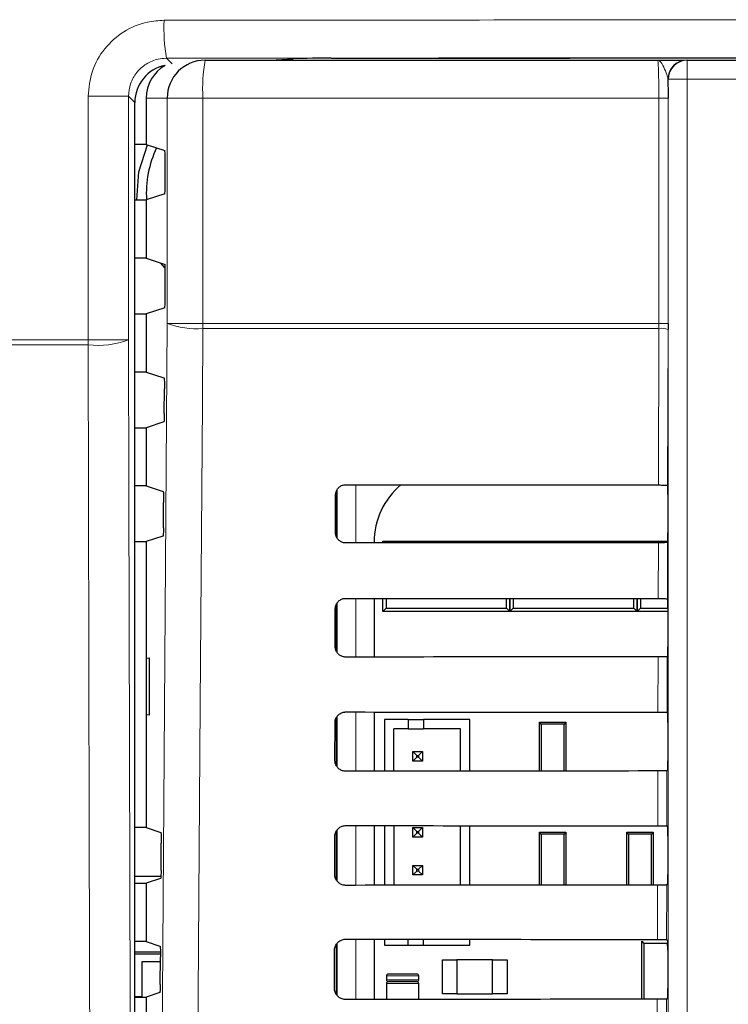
# Model space of a CAD drawing. Header units: millimetres. Extents: x 5 to 418, y 2 to 292.
# Tile 18 of 54: x 52 to 65, y 202 to 219. Entities that reach past the tile are written whole.
import ezdxf

# ---------------------------------------------------------------- set-up
doc = ezdxf.new("R2010")
doc.units = ezdxf.units.MM

msp = doc.modelspace()

# ---------------------------------------------------------------- linework, layer by layer
at = {"color": 7, "linetype": 'Continuous', "lineweight": 18}
for p, q in [((54.6448, 218.1592), (54.743, 218.061)), ((56.4711, 218.1247), (56.868, 218.1506)), ((63.7855, 218.1247), (63.7855, 217.7914)), ((63.4522, 217.7914), (63.4489, 217.7914)), ((63.4522, 217.7914), (63.7855, 217.7914)), ((63.4522, 189.9019), (63.4522, 217.7914)), ((63.7855, 217.7914), (63.7855, 189.9019)), ((84.797, 217.7914), (63.7855, 217.7914)), ((53.2711, 213.2146), (53.2711, 217.4912)), ((53.2711, 217.4912), (53.9797, 217.4912)), ((53.9797, 217.4912), (53.9797, 213.2146)), ((54.0901, 217.3808), (53.9797, 217.4912)), ((54.6578, 217.4581), (54.2913, 217.4581)), ((55.2855, 217.4581), (54.6578, 217.4581)), ((54.6578, 213.5025), (54.6578, 217.4581)), ((63.2889, 217.4581), (55.2855, 217.4581)), ((55.2855, 217.4581), (55.2855, 213.5025)), ((63.4501, 217.4581), (63.2889, 217.4581)), ((63.2889, 213.5025), (63.2889, 217.4581)), ((63.4501, 217.4581), (63.4501, 213.5025)), ((55.2855, 213.5025), (54.6578, 213.5025)), ((55.2855, 213.5025), (63.2889, 213.5025)), ((63.2887, 213.414), (55.2859, 213.414)), ((63.2823, 210.6637), (63.2887, 213.414)), ((63.2887, 213.414), (63.2889, 213.5025)), ((63.4501, 213.5025), (63.2889, 213.5025)), ((63.4499, 213.3919), (63.4436, 210.6607)), ((53.2711, 213.2146), (53.9797, 213.2146)), ((57.9725, 210.6675), (57.9725, 209.6462)), ((57.6393, 209.7349), (57.6393, 210.5787)), ((63.2777, 208.6684), (63.28, 209.6501)), ((63.4412, 209.6529), (63.4389, 208.6655)), ((57.6393, 207.7268), (57.6393, 208.5865)), ((57.9725, 208.6721), (57.9725, 207.6416)), ((63.273, 206.673), (63.2753, 207.6454)), ((63.4365, 207.6483), (63.4342, 206.6701)), ((57.9725, 206.6768), (57.9725, 205.6369)), ((57.6393, 205.7186), (57.6393, 206.5942)), ((63.2684, 204.6777), (63.2706, 205.6407)), ((63.4318, 205.6436), (63.4296, 204.6748)), ((57.6393, 203.7103), (57.6393, 204.6018)), ((57.9725, 204.6815), (57.9725, 203.6322)), ((63.2637, 202.6823), (63.2659, 203.636)), ((63.4271, 203.6389), (63.4249, 202.6795)), ((57.9725, 202.6861), (57.9725, 201.6275)), ((57.6393, 201.7019), (57.6393, 202.6093)), ((58.5079, 202.0414), (59.0746, 202.0414)), ((59.0746, 201.9747), (58.5079, 201.9747)), ((58.5079, 201.9081), (59.0746, 201.9081)), ((63.259, 200.687), (63.2612, 201.6313)), ((63.4224, 201.6342), (63.4202, 200.6841))]:
    msp.add_line(p, q, dxfattribs=at)
at = {"color": 7, "linetype": 'Continuous', "lineweight": 25}
for p, q in [((55.3236, 218.1247), (63.2689, 218.1247)), ((56.4734, 218.1247), (56.8723, 218.1507)), ((56.868, 218.1506), (56.8723, 218.1507)), ((63.7821, 218.1247), (63.7855, 218.1247)), ((63.7855, 218.1247), (84.797, 218.1247)), ((54.0901, 147.9449), (54.0901, 217.3808)), ((54.2913, 217.4581), (54.2913, 216.6464)), ((54.2913, 216.6464), (54.0901, 216.6464)), ((54.2913, 216.6464), (54.6146, 216.5387)), ((54.6232, 215.944), (54.6232, 216.3721)), ((54.0901, 215.6697), (54.2913, 215.6697)), ((54.6146, 215.7774), (54.2913, 215.6697)), ((54.2913, 215.6697), (54.2913, 214.6464)), ((54.2913, 214.6464), (54.0901, 214.6464)), ((54.2913, 214.6464), (54.6232, 214.5359)), ((54.6232, 214.4701), (54.5479, 214.5609)), ((54.6232, 213.944), (54.6232, 214.5359)), ((54.6146, 213.7774), (54.2913, 213.6697)), ((54.0901, 213.6697), (54.2913, 213.6697)), ((54.2913, 213.6697), (54.2913, 212.6464)), ((63.4501, 213.5025), (63.4499, 213.3919)), ((54.2913, 212.6464), (54.0901, 212.6464)), ((54.2913, 212.6464), (54.6019, 212.543)), ((54.6073, 211.9167), (54.6104, 212.3542)), ((54.5988, 211.7721), (54.2913, 211.6697)), ((54.0901, 211.6697), (54.2913, 211.6697)), ((54.2913, 211.6697), (54.2913, 210.6464)), ((54.2913, 210.6464), (54.0901, 210.6464)), ((54.2913, 210.6464), (54.5878, 210.5477)), ((63.4433, 210.6609), (63.4436, 210.6607)), ((57.6129, 209.8247), (57.6145, 210.4914)), ((57.6246, 210.5419), (57.6246, 209.7672)), ((63.4463, 210.4943), (63.4463, 209.8218)), ((54.5932, 209.912), (54.5964, 210.3589)), ((54.0901, 209.6697), (54.2913, 209.6697)), ((54.5847, 209.7674), (54.2913, 209.6697)), ((54.2913, 209.6697), (54.2913, 204.6464)), ((58.2919, 209.6581), (58.2919, 209.6465)), ((58.4413, 209.6747), (58.4693, 209.6467)), ((58.4413, 209.6747), (59.0413, 209.6747)), ((58.4413, 209.6466), (58.4413, 209.6747)), ((59.0413, 209.6747), (60.0746, 209.6747)), ((60.0746, 209.6747), (60.6746, 209.6747)), ((60.6482, 209.6483), (60.6746, 209.6747)), ((60.6746, 209.6747), (60.6746, 209.6484)), ((60.6746, 209.6747), (60.7009, 209.6484)), ((60.6746, 209.6747), (61.2746, 209.6747)), ((60.6746, 209.6484), (60.6746, 209.6747)), ((61.2746, 209.6747), (62.3079, 209.6747)), ((62.3079, 209.6747), (62.9079, 209.6747)), ((62.883, 209.6498), (62.9079, 209.6747)), ((62.9079, 209.6747), (62.9328, 209.6498)), ((62.9079, 209.6747), (63.4448, 209.6747)), ((62.9079, 209.6498), (62.9079, 209.6747)), ((62.9079, 209.6747), (62.9079, 209.6498)), ((63.4434, 209.6552), (63.4412, 209.6529)), ((58.2919, 208.6719), (58.2919, 207.6418)), ((58.4413, 208.4414), (58.4413, 208.6718)), ((58.5001, 208.6717), (58.5001, 208.5002)), ((60.6158, 208.5002), (60.6158, 208.6701)), ((60.6746, 208.67), (60.6746, 208.4414)), ((60.6746, 208.4414), (60.6746, 208.67)), ((60.7334, 208.67), (60.7334, 208.5002)), ((62.8492, 208.5002), (62.8492, 208.6686)), ((62.9079, 208.4414), (62.9079, 208.6686)), ((62.9079, 208.6686), (62.9079, 208.4414)), ((62.9667, 208.6685), (62.9667, 208.5002)), ((63.4389, 208.6655), (63.4434, 208.6609)), ((57.6082, 207.8247), (57.6098, 208.4914)), ((57.6246, 208.557), (57.6246, 207.7495)), ((58.5001, 208.5002), (58.4413, 208.4414)), ((59.4079, 208.4414), (58.4413, 208.4414)), ((58.5001, 208.5002), (60.6158, 208.5002)), ((59.7079, 208.4414), (59.4079, 208.4414)), ((60.6746, 208.4414), (59.7079, 208.4414)), ((60.6746, 208.4414), (60.6158, 208.5002)), ((60.7334, 208.5002), (60.6746, 208.4414)), ((61.6413, 208.4414), (60.6746, 208.4414)), ((60.7334, 208.5002), (62.8492, 208.5002)), ((61.9413, 208.4414), (61.6413, 208.4414)), ((62.9079, 208.4414), (61.9413, 208.4414)), ((62.9079, 208.4414), (62.8492, 208.5002)), ((62.9667, 208.5002), (62.9079, 208.4414)), ((63.4463, 208.4414), (62.9079, 208.4414)), ((62.9667, 208.5002), (63.4463, 208.5002)), ((63.4463, 208.4943), (63.4463, 207.8218)), ((54.293, 207.6248), (54.3437, 207.6256)), ((54.293, 206.6247), (54.293, 207.6248)), ((54.3437, 207.6256), (54.3437, 206.6238)), ((63.4434, 207.6552), (63.4365, 207.6483)), ((58.2919, 206.6765), (58.2919, 205.6371)), ((63.4342, 206.6701), (63.4434, 206.6609)), ((54.3437, 206.6238), (54.293, 206.6247)), ((57.6035, 205.8247), (57.6051, 206.4914)), ((57.6246, 206.5717), (57.6246, 205.7402)), ((58.889, 206.5473), (58.4723, 206.5473)), ((58.4723, 206.5473), (58.4723, 205.6373)), ((58.889, 206.5473), (58.889, 206.3807)), ((58.889, 206.5473), (59.1557, 206.5473)), ((59.9723, 206.5473), (59.1557, 206.5473)), ((59.1557, 206.5473), (59.1557, 206.3807)), ((59.9723, 205.6385), (59.9723, 206.5473)), ((61.1913, 205.6394), (61.1913, 206.4981)), ((61.2236, 206.4657), (61.1913, 206.4981)), ((61.1913, 206.4981), (61.6579, 206.4981)), ((61.6579, 206.4981), (61.6256, 206.4657)), ((61.6579, 206.4981), (61.6579, 205.6397)), ((63.4463, 206.4943), (63.4463, 205.8218)), ((58.889, 206.3807), (58.639, 206.3807)), ((58.639, 205.6374), (58.639, 206.3807)), ((58.889, 206.3807), (59.1557, 206.3807)), ((59.8057, 206.3807), (59.1557, 206.3807)), ((59.8057, 205.6384), (59.8057, 206.3807)), ((61.2236, 206.4657), (61.2236, 205.6394)), ((61.6256, 206.4657), (61.2236, 206.4657)), ((61.6256, 205.6397), (61.6256, 206.4657)), ((58.9723, 205.9807), (59.039, 205.914)), ((58.9723, 205.9807), (59.139, 205.9807)), ((58.9723, 205.814), (58.9723, 205.9807)), ((59.139, 205.9807), (59.0723, 205.914)), ((59.139, 205.9807), (59.139, 205.814)), ((58.9723, 205.814), (59.039, 205.8807)), ((59.139, 205.814), (58.9723, 205.814)), ((59.039, 205.914), (59.0723, 205.914)), ((59.039, 205.8807), (59.039, 205.914)), ((59.0723, 205.8807), (59.039, 205.8807)), ((59.0723, 205.914), (59.0723, 205.8807)), ((59.139, 205.814), (59.0723, 205.8807)), ((63.4434, 205.6552), (63.4318, 205.6436)), ((54.2913, 204.6464), (54.0901, 204.6464)), ((54.2913, 204.6464), (54.5456, 204.5617)), ((57.6246, 204.583), (57.6246, 203.7321)), ((58.2919, 204.6812), (58.2919, 203.6324)), ((58.4723, 204.6811), (58.4723, 203.6326)), ((58.639, 204.6809), (58.639, 203.6327)), ((58.9723, 204.6473), (59.039, 204.5807)), ((58.9723, 204.6473), (59.139, 204.6473)), ((58.9723, 204.4807), (58.9723, 204.6473)), ((59.039, 204.5807), (59.0723, 204.5807)), ((59.039, 204.5473), (59.039, 204.5807)), ((59.139, 204.6473), (59.0723, 204.5807)), ((59.0723, 204.5807), (59.0723, 204.5473)), ((59.139, 204.6473), (59.139, 204.4807)), ((59.8057, 203.6337), (59.8057, 204.68)), ((59.9723, 203.6338), (59.9723, 204.6799)), ((63.4296, 204.6748), (63.4434, 204.6609)), ((57.5989, 203.8247), (57.6004, 204.4914)), ((58.9723, 204.4807), (59.039, 204.5473)), ((59.139, 204.4807), (58.9723, 204.4807)), ((59.0723, 204.5473), (59.039, 204.5473)), ((59.139, 204.4807), (59.0723, 204.5473)), ((61.1913, 203.6347), (61.1913, 204.5647)), ((61.2236, 204.5324), (61.1913, 204.5647)), ((61.1913, 204.5647), (61.6579, 204.5647)), ((61.2236, 204.5324), (61.2236, 203.6347)), ((61.6256, 204.5324), (61.2236, 204.5324)), ((61.6579, 204.5647), (61.6256, 204.5324)), ((61.6256, 203.635), (61.6256, 204.5324)), ((61.6579, 204.5647), (61.6579, 203.635)), ((62.7246, 203.6357), (62.7246, 204.5647)), ((62.7569, 204.5324), (62.7246, 204.5647)), ((62.7246, 204.5647), (63.1913, 204.5647)), ((62.7569, 204.5324), (62.7569, 203.6357)), ((63.159, 204.5324), (62.7569, 204.5324)), ((63.1913, 204.5647), (63.159, 204.5324)), ((63.159, 203.6359), (63.159, 204.5324)), ((63.1913, 204.5647), (63.1913, 203.6359)), ((63.4463, 204.4943), (63.4463, 203.8218)), ((54.5508, 203.8978), (54.5542, 204.3729)), ((58.9723, 203.9807), (59.039, 203.914)), ((58.9723, 203.814), (58.9723, 203.9807)), ((58.9723, 203.9807), (59.139, 203.9807)), ((59.039, 203.914), (59.0723, 203.914)), ((59.039, 203.8807), (59.039, 203.914)), ((59.139, 203.9807), (59.0723, 203.914)), ((59.0723, 203.914), (59.0723, 203.8807)), ((59.139, 203.9807), (59.139, 203.814)), ((54.0901, 203.7914), (54.5476, 203.7914)), ((54.5423, 203.7533), (54.2913, 203.6697)), ((58.9723, 203.814), (59.039, 203.8807)), ((59.139, 203.814), (58.9723, 203.814)), ((59.0723, 203.8807), (59.039, 203.8807)), ((59.139, 203.814), (59.0723, 203.8807)), ((54.0901, 203.6697), (54.2913, 203.6697)), ((54.2913, 203.6697), (54.2913, 202.6464)), ((63.4434, 203.6552), (63.4271, 203.6389)), ((58.2919, 202.6859), (58.2919, 201.6278)), ((58.4723, 202.6857), (58.4723, 202.5807)), ((58.889, 202.5807), (58.889, 202.6854)), ((59.1557, 202.5807), (59.1557, 202.6852)), ((59.9723, 202.5807), (59.9723, 202.6845)), ((63.4249, 202.6795), (63.4434, 202.6609)), ((54.2913, 202.6464), (54.0901, 202.6464)), ((54.2913, 202.6464), (54.5316, 202.5664)), ((57.6246, 202.5906), (57.6246, 201.7239)), ((58.4723, 202.5807), (58.889, 202.5807)), ((58.889, 202.5807), (59.1557, 202.5807)), ((59.1557, 202.5807), (59.9723, 202.5807)), ((62.9913, 202.6497), (63.028, 202.613)), ((62.9913, 201.6311), (62.9913, 202.6497)), ((63.4379, 202.613), (63.028, 202.613)), ((63.028, 202.613), (63.028, 201.6312)), ((63.4461, 202.5536), (63.4379, 202.613)), ((63.4388, 202.6324), (63.445, 202.6324)), ((54.5395, 202.458), (54.0901, 202.458)), ((54.54, 202.4218), (54.0901, 202.4218)), ((54.5367, 201.8931), (54.5401, 202.3776)), ((57.5942, 201.8247), (57.5957, 202.4914)), ((63.4463, 202.4943), (63.4463, 201.8218)), ((54.5395, 202.2885), (54.2138, 202.2885)), ((54.2138, 202.2885), (54.2138, 201.6718)), ((59.4913, 201.7247), (59.4913, 202.3247)), ((59.4913, 202.3247), (59.7446, 202.3247)), ((60.3713, 202.3247), (59.7446, 202.3247)), ((59.7446, 202.3247), (59.7446, 201.7247)), ((60.3713, 201.7247), (60.3713, 202.3247)), ((60.3713, 202.3247), (60.6246, 202.3247)), ((60.6246, 202.3247), (60.6246, 201.7247)), ((58.5079, 202.0414), (58.5079, 201.9747)), ((59.0413, 202.0747), (58.5413, 202.0747)), ((59.0746, 201.9747), (59.0746, 202.0414)), ((58.5079, 201.9081), (58.5079, 201.6279)), ((59.0413, 201.9414), (58.5413, 201.9414)), ((58.5413, 201.9414), (59.0413, 201.9414)), ((59.0746, 201.6284), (59.0746, 201.9081)), ((54.2138, 201.6718), (54.0901, 201.6718)), ((54.0901, 201.6697), (54.2913, 201.6697)), ((54.2138, 201.6718), (54.2138, 201.6697)), ((54.5282, 201.7486), (54.2913, 201.6697)), ((54.2913, 201.6697), (54.2913, 200.6464)), ((59.7446, 201.7247), (59.4913, 201.7247)), ((59.7446, 201.7247), (60.3713, 201.7247)), ((60.6246, 201.7247), (60.3713, 201.7247)), ((63.4434, 201.6552), (63.4224, 201.6342))]:
    msp.add_line(p, q, dxfattribs=at)
at = {"color": 7, "linetype": 'Continuous', "lineweight": 25, "flags": 128}
msp.add_lwpolyline([(54.1283, 215.6697), (54.1596, 216.164), (54.3132, 216.6391)], dxfattribs=at)
at = {"color": 7, "linetype": 'Continuous', "lineweight": 18, "flags": 128}
for points in [[(54.4916, 189.9148), (54.5747, 201.7044), (54.6578, 213.5025)], [(55.2859, 213.414), (55.2765, 212.0926), (55.2391, 206.807), (55.119, 189.8263)], [(53.3266, 189.5391), (53.3236, 190.8607), (53.3112, 196.147), (53.2914, 204.6367), (53.2778, 210.4413), (53.2715, 213.1264)], [(53.9797, 213.2146), (53.9859, 210.5296), (54.0069, 201.5478), (54.0209, 195.5599), (54.0347, 189.6274)]]:
    msp.add_lwpolyline(points, dxfattribs=at)
at = {"color": 7, "linetype": 'Continuous', "lineweight": 18}
for centre, radius, start, end in [((57.5785, 218.6666), 2.9773, 176.93586, 189.81289), ((58.2371, 217.6242), 2.9563, 170.252, 183.22138), ((55.1594, 214.7909), 1.3826, 248.72712, 275.24722), ((66.8858, 213.5023), 11.6003, 179.99924, 180.43593), ((63.3257, 213.0844), 0.3317, 67.99669, 96.38698), ((63.7772, 213.2145), 10.5061, 179.99964, 180.48088), ((53.4464, 214.6083), 1.4922, 263.26777, 290.93777)]:
    msp.add_arc(centre, radius, start, end, dxfattribs=at)
at = {"color": 7, "linetype": 'Continuous', "lineweight": 25}
for centre, radius, start, end in [((55.324, 217.4585), 0.6662, 90.03931, 180.03926), ((63.7822, 217.7914), 0.3333, 90.00436, 180.00436), ((63.7855, 217.7914), 0.3333, 90.00436, 180.00436), ((56.1246, 215.7914), 1.8333, 154.31242, 183.76482), ((59.6136, 209.6581), 1.3217, 130.24926, 180), ((63.6579, 202.613), 0.22, 174.94204, 180), ((58.5413, 202.0414), 0.0333, 90, 180), ((59.0413, 202.0414), 0.0333, 0, 90), ((58.5413, 201.9747), 0.0333, 180, 270), ((58.5413, 201.9081), 0.0333, 90, 180), ((59.0413, 201.9747), 0.0333, 270, 0), ((59.0413, 201.9081), 0.0333, 0, 90)]:
    msp.add_arc(centre, radius, start, end, dxfattribs=at)
for centre, major_axis, ratio, start_param, end_param in [((57.5764, 218.1473), (0.7333, 0), 0.0174551, 1.6210889, 2.8797933), ((54.7569, 217.3806), (0.4716, -0.4716), 0.9996346, 2.5596138, 3.9268385), ((54.9589, 217.4581), (-0.6676, 0), 0.9986295, 5.2412015, 6.2831853), ((54.6145, 216.3721), (0, 0.1667), 0.0524078, 4.712389, 6.265732), ((54.6145, 215.944), (0, 0.1667), 0.0524078, 3.1590459, 4.712389), ((54.6145, 213.944), (0, 0.1667), 0.0524078, 3.1590459, 4.712389), ((74.2913, 216.4859), (333.7376, 0), 0.0174551, 4.6629288, 4.6793961), ((63.4434, 210.4943), (0, 0.1667), 0.0174551, 4.712389, 6.2302814), ((63.4434, 209.8218), (0, 0.1667), 0.0174551, 3.1590459, 4.712389), ((74.2913, 203.8573), (332.0478, 0), 0.0174551, 1.6039642, 1.6205084), ((74.2913, 214.4859), (333.47, 0), 0.0174551, 4.662889, 4.6793557), ((63.4434, 208.4943), (0, 0.1667), 0.0174551, 4.712389, 6.265732), ((63.4434, 207.8218), (0, 0.1667), 0.0174551, 3.1590459, 4.712389), ((74.2913, 201.8573), (331.7802, 0), 0.0174551, 1.6040051, 1.6205486), ((74.2913, 212.4859), (333.2024, 0), 0.0174551, 4.6628493, 4.6793152), ((63.4434, 206.4943), (0, 0.1667), 0.0174551, 4.712389, 6.265732), ((63.4434, 205.8218), (0, 0.1667), 0.0174551, 3.1590459, 4.712389), ((74.2913, 199.8573), (331.5126, 0), 0.0174551, 1.6040461, 1.6205888), ((74.2913, 210.4859), (332.9347, 0), 0.0174551, 4.6628094, 4.6792746), ((63.4434, 204.4943), (0, 0.1667), 0.0174551, 4.712389, 6.265732), ((63.4434, 203.8218), (0, 0.1667), 0.0174551, 3.1590459, 4.712389), ((74.2913, 197.8573), (331.245, 0), 0.0174551, 1.6040871, 1.620629), ((74.2913, 208.4859), (332.6671, 0), 0.0174551, 4.6627695, 4.6792339), ((63.4434, 202.4943), (0, 0.1667), 0.0174551, 4.712389, 6.265732), ((63.4434, 201.8218), (0, 0.1667), 0.0174551, 3.1590459, 4.712389), ((74.2913, 195.8573), (330.9774, 0), 0.0174551, 1.6041282, 1.6206693)]:
    msp.add_ellipse(centre, major_axis=major_axis, ratio=ratio, start_param=start_param, end_param=end_param, dxfattribs=at)
at = {"color": 7, "linetype": 'Continuous', "lineweight": 18}
for points, knots in [([(54.6055, 218.8258), (54.5072, 218.8192), (54.2592, 218.8027), (53.8841, 218.6426), (53.5455, 218.3407), (53.3154, 217.941), (53.2859, 217.6412), (53.2711, 217.4912)], [0, 0, 0, 0, 0.1412667, 0.3563819, 0.5711623, 0.7856219, 1, 1, 1, 1]), ([(54.6055, 218.8258), (57.2902, 218.8282), (62.6612, 218.8331), (70.8465, 218.8361), (79.1543, 218.8359), (86.9061, 218.8324), (91.8445, 218.8278), (93.9771, 218.8258)], [0, 0, 0, 0, 0.2047211, 0.4095618, 0.6233946, 0.8373635, 1, 1, 1, 1]), ([(53.9797, 217.4912), (53.987, 217.5662), (54.0017, 217.7163), (54.1164, 217.9162), (54.2851, 218.0673), (54.4721, 218.1475), (54.5958, 218.1559), (54.6448, 218.1592)], [0, 0, 0, 0, 0.21427, 0.4287754, 0.6436592, 0.858804, 1, 1, 1, 1]), ([(93.9377, 218.1592), (91.8094, 218.1612), (86.8827, 218.1658), (79.1464, 218.1693), (70.8567, 218.1696), (62.686, 218.1665), (57.3257, 218.1617), (54.6448, 218.1592)], [0, 0, 0, 0, 0.16263525, 0.37646824, 0.59043751, 0.79515907, 1, 1, 1, 1]), ([(63.2889, 217.4581), (63.2887, 217.5329), (63.2883, 217.6827), (63.2848, 217.8823), (63.2797, 218.0331), (63.2741, 218.1132), (63.2704, 218.1215), (63.2689, 218.1247)], [0, 0, 0, 0, 0.2142796, 0.4285866, 0.6430662, 0.8578514, 1, 1, 1, 1]), ([(63.4489, 217.7914), (63.4434, 217.8178), (63.4294, 217.8863), (63.3681, 218.0185), (63.3162, 218.1078), (63.2817, 218.1246), (63.2691, 218.1247), (63.2689, 218.1247)], [0, 0, 0, 0, 0.1744978, 0.4524056, 0.7988385, 0.996423, 1, 1, 1, 1]), ([(44.8944, 213.2145), (46.4053, 213.2145), (49.1956, 213.2146), (51.9899, 213.2146), (53.2711, 213.2146)], [0, 0, 0, 0, 0.5414736, 1, 1, 1, 1]), ([(53.2715, 213.1264), (51.9903, 213.1264), (49.1962, 213.1264), (46.4061, 213.1264), (44.8954, 213.1264)], [0, 0, 0, 0, 0.458552, 1, 1, 1, 1])]:
    msp.add_open_spline(points, degree=3, knots=knots, dxfattribs=at)
at = {"color": 7, "linetype": 'Continuous', "lineweight": 25}
for points, knots in [([(57.5395, 218.16), (60.3328, 218.1622), (65.9211, 218.1664), (74.3037, 218.1679), (82.6809, 218.1664), (88.2551, 218.1622), (91.0431, 218.1601)], [0, 0, 0, 0, 0.2502372, 0.500633, 0.7502376, 1, 1, 1, 1]), ([(63.2689, 218.1247), (63.2695, 218.1247), (63.3746, 218.1247), (63.545, 218.1247), (63.7081, 218.1247), (63.7293, 218.1247), (63.7307, 218.1247)], [0, 0, 0, 0, 0.0036444, 0.5669873, 0.9718875, 1, 1, 1, 1]), ([(63.4489, 217.7914), (63.449, 217.7722), (63.4498, 217.6668), (63.4499, 217.552), (63.4501, 217.4581)], [0, 0, 0, 0, 0.181685, 1, 1, 1, 1]), ([(54.6019, 212.543), (54.6029, 212.5408), (54.6048, 212.5364), (54.6075, 212.5065), (54.6094, 212.4632), (54.6105, 212.41), (54.6105, 212.3727), (54.6104, 212.3542)], [0, 0, 0, 0, 0.2016526, 0.4033255, 0.6044083, 0.8042902, 1, 1, 1, 1]), ([(54.6073, 211.9167), (54.6071, 211.8984), (54.6067, 211.8619), (54.6048, 211.8163), (54.6024, 211.7844), (54.6002, 211.7732), (54.599, 211.7723), (54.5988, 211.7721)], [0, 0, 0, 0, 0.2359147, 0.471797, 0.7085457, 0.9467446, 1, 1, 1, 1]), ([(57.6145, 210.4914), (57.6148, 210.4992), (57.616, 210.5269), (57.6311, 210.5734), (57.6676, 210.6221), (57.7185, 210.6557), (57.7625, 210.667), (57.7869, 210.6675), (57.7913, 210.6676)], [0, 0, 0, 0, 0.0850535, 0.30199052, 0.51961151, 0.73676938, 0.95223374, 1, 1, 1, 1]), ([(63.2823, 210.6637), (63.3009, 210.6636), (63.3381, 210.6636), (63.3869, 210.663), (63.4232, 210.6623), (63.44, 210.6615), (63.4426, 210.6611), (63.4433, 210.6609)], [0, 0, 0, 0, 0.225254, 0.4504807, 0.6764687, 0.9039241, 1, 1, 1, 1]), ([(54.5878, 210.5477), (54.5888, 210.5455), (54.5908, 210.5411), (54.5934, 210.5112), (54.5953, 210.4679), (54.5965, 210.4146), (54.5964, 210.3773), (54.5964, 210.3589)], [0, 0, 0, 0, 0.20165517, 0.40333069, 0.60441525, 0.80429682, 1, 1, 1, 1]), ([(54.5932, 209.912), (54.593, 209.8937), (54.5925, 209.8572), (54.5907, 209.8116), (54.5882, 209.7797), (54.5861, 209.7685), (54.5849, 209.7676), (54.5847, 209.7674)], [0, 0, 0, 0, 0.23591216, 0.47179193, 0.70853945, 0.94673944, 1, 1, 1, 1]), ([(57.7913, 209.6461), (57.7836, 209.6464), (57.7562, 209.6474), (57.71, 209.662), (57.6612, 209.6974), (57.6269, 209.7471), (57.6139, 209.7922), (57.6131, 209.8183), (57.6129, 209.8247)], [0, 0, 0, 0, 0.0819832, 0.2941466, 0.5056511, 0.7175519, 0.931033, 1, 1, 1, 1]), ([(63.4412, 209.6529), (63.439, 209.6526), (63.4346, 209.6519), (63.4044, 209.6511), (63.3608, 209.6504), (63.3164, 209.6501), (63.2888, 209.6501), (63.28, 209.6501)], [0, 0, 0, 0, 0.2249122, 0.44986513, 0.67362044, 0.89493763, 1, 1, 1, 1]), ([(57.6098, 208.4914), (57.6102, 208.4997), (57.6114, 208.5285), (57.6273, 208.5764), (57.6651, 208.6263), (57.7175, 208.6605), (57.7624, 208.6717), (57.7871, 208.6722), (57.7913, 208.6723)], [0, 0, 0, 0, 0.0885369, 0.3054942, 0.5231207, 0.7402623, 0.9556958, 1, 1, 1, 1]), ([(63.2777, 208.6684), (63.2963, 208.6683), (63.3334, 208.6682), (63.3822, 208.6677), (63.4186, 208.6669), (63.4362, 208.6661), (63.4382, 208.6656), (63.4389, 208.6655)], [0, 0, 0, 0, 0.2200079, 0.4399891, 0.6607138, 0.8828719, 1, 1, 1, 1]), ([(57.7913, 207.6414), (57.7831, 207.6417), (57.7546, 207.6429), (57.707, 207.6581), (57.6571, 207.6948), (57.6222, 207.7459), (57.6092, 207.792), (57.6084, 207.8185), (57.6082, 207.8247)], [0, 0, 0, 0, 0.0853594, 0.2975052, 0.5090059, 0.7209231, 0.9344343, 1, 1, 1, 1]), ([(63.4365, 207.6483), (63.4343, 207.6479), (63.4299, 207.6473), (63.3998, 207.6464), (63.3562, 207.6457), (63.3117, 207.6454), (63.2842, 207.6454), (63.2753, 207.6454)], [0, 0, 0, 0, 0.2249182, 0.4498771, 0.6736383, 0.8949613, 1, 1, 1, 1]), ([(57.6051, 206.4914), (57.6055, 206.5003), (57.6069, 206.5301), (57.6236, 206.5795), (57.6625, 206.6304), (57.7165, 206.6652), (57.7623, 206.6764), (57.7873, 206.6769), (57.7913, 206.677)], [0, 0, 0, 0, 0.0918409, 0.3088174, 0.5264491, 0.7435751, 0.9589796, 1, 1, 1, 1]), ([(63.273, 206.673), (63.2916, 206.673), (63.3288, 206.6729), (63.3775, 206.6724), (63.4139, 206.6716), (63.4315, 206.6708), (63.4335, 206.6703), (63.4342, 206.6701)], [0, 0, 0, 0, 0.2200138, 0.4400009, 0.6607316, 0.8828958, 1, 1, 1, 1]), ([(57.7913, 205.6367), (57.7826, 205.6371), (57.753, 205.6383), (57.704, 205.6543), (57.653, 205.6922), (57.6174, 205.7448), (57.6045, 205.7918), (57.6037, 205.8186), (57.6035, 205.8247)], [0, 0, 0, 0, 0.0885636, 0.3006931, 0.5121907, 0.724124, 0.9376639, 1, 1, 1, 1]), ([(63.4318, 205.6436), (63.4296, 205.6432), (63.4252, 205.6426), (63.3951, 205.6417), (63.3515, 205.641), (63.307, 205.6407), (63.2795, 205.6407), (63.2706, 205.6407)], [0, 0, 0, 0, 0.2249241, 0.449889, 0.6736562, 0.8949851, 1, 1, 1, 1]), ([(57.6004, 204.4914), (57.6009, 204.5008), (57.6023, 204.5317), (57.6198, 204.5826), (57.66, 204.6346), (57.7155, 204.67), (57.7622, 204.6811), (57.7875, 204.6816), (57.7913, 204.6816)], [0, 0, 0, 0, 0.09497923, 0.31197387, 0.5296104, 0.74672165, 0.96209856, 1, 1, 1, 1]), ([(63.2684, 204.6777), (63.2869, 204.6776), (63.3241, 204.6776), (63.3729, 204.677), (63.4092, 204.6763), (63.4268, 204.6755), (63.4289, 204.675), (63.4296, 204.6748)], [0, 0, 0, 0, 0.22001967, 0.44001267, 0.6607494, 0.88291961, 1, 1, 1, 1]), ([(54.5456, 204.5617), (54.5466, 204.5595), (54.5486, 204.5551), (54.5512, 204.5252), (54.5532, 204.482), (54.5543, 204.4287), (54.5542, 204.3914), (54.5542, 204.3729)], [0, 0, 0, 0, 0.201663, 0.4033465, 0.6044361, 0.8043168, 1, 1, 1, 1]), ([(54.5508, 203.8978), (54.5506, 203.8796), (54.5502, 203.843), (54.5483, 203.7975), (54.5459, 203.7656), (54.5437, 203.7544), (54.5425, 203.7535), (54.5423, 203.7533)], [0, 0, 0, 0, 0.23590454, 0.47177652, 0.7085205, 0.94672404, 1, 1, 1, 1]), ([(57.7913, 203.632), (57.7821, 203.6324), (57.7515, 203.6337), (57.701, 203.6505), (57.6489, 203.6895), (57.6127, 203.7436), (57.5997, 203.7916), (57.599, 203.8188), (57.5989, 203.8247)], [0, 0, 0, 0, 0.0916086, 0.3037232, 0.5152183, 0.7271671, 0.9407346, 1, 1, 1, 1]), ([(63.4271, 203.6389), (63.4249, 203.6385), (63.4205, 203.6379), (63.3904, 203.637), (63.3468, 203.6364), (63.3023, 203.636), (63.2748, 203.636), (63.2659, 203.636)], [0, 0, 0, 0, 0.2249301, 0.449901, 0.6736741, 0.8950089, 1, 1, 1, 1]), ([(57.5957, 202.4914), (57.5962, 202.5013), (57.5978, 202.5333), (57.616, 202.5856), (57.6575, 202.6387), (57.7145, 202.6747), (57.7621, 202.6858), (57.7877, 202.6862), (57.7913, 202.6863)], [0, 0, 0, 0, 0.097964, 0.3149759, 0.5326169, 0.7497141, 0.965065, 1, 1, 1, 1]), ([(63.2637, 202.6823), (63.2823, 202.6823), (63.3194, 202.6822), (63.3682, 202.6817), (63.4046, 202.6809), (63.4222, 202.6801), (63.4242, 202.6796), (63.4249, 202.6795)], [0, 0, 0, 0, 0.22002559, 0.44002451, 0.66076724, 0.88294351, 1, 1, 1, 1]), ([(54.5316, 202.5664), (54.5326, 202.5642), (54.5345, 202.5598), (54.5372, 202.5299), (54.5391, 202.4866), (54.5402, 202.4334), (54.5402, 202.3961), (54.5401, 202.3776)], [0, 0, 0, 0, 0.2016656, 0.4033518, 0.604443, 0.8043234, 1, 1, 1, 1]), ([(54.5367, 201.8931), (54.5365, 201.8749), (54.536, 201.8383), (54.5342, 201.7928), (54.5317, 201.7609), (54.5296, 201.7497), (54.5284, 201.7488), (54.5282, 201.7486)], [0, 0, 0, 0, 0.235902, 0.4717714, 0.7085142, 0.9467189, 1, 1, 1, 1]), ([(57.7913, 201.6273), (57.7815, 201.6278), (57.7499, 201.6292), (57.698, 201.6467), (57.6448, 201.6869), (57.608, 201.7425), (57.595, 201.7913), (57.5943, 201.819), (57.5942, 201.8247)], [0, 0, 0, 0, 0.0945061, 0.3066068, 0.5181, 0.730064, 0.9436579, 1, 1, 1, 1]), ([(63.4224, 201.6342), (63.4202, 201.6339), (63.4158, 201.6332), (63.3857, 201.6323), (63.3421, 201.6317), (63.2977, 201.6314), (63.2701, 201.6313), (63.2612, 201.6313)], [0, 0, 0, 0, 0.2249361, 0.4499129, 0.673692, 0.8950327, 1, 1, 1, 1])]:
    msp.add_open_spline(points, degree=3, knots=knots, dxfattribs=at)

doc.saveas('drawing.dxf')
